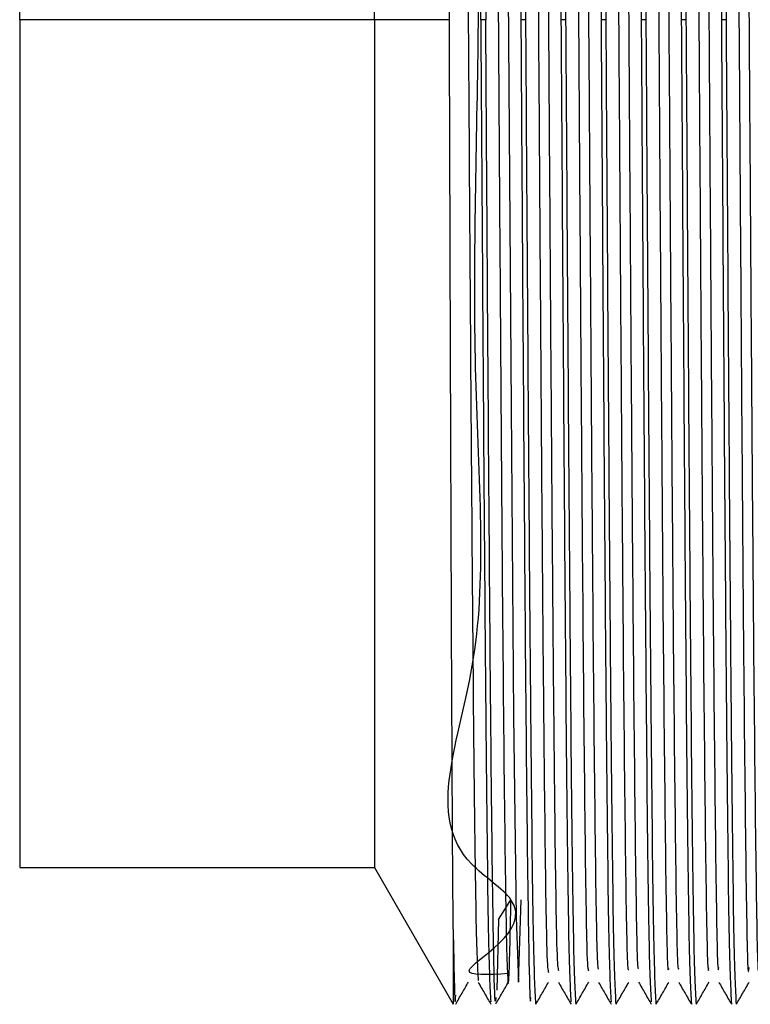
# Model space of a CAD drawing. Header units: millimetres. Extents: x 136 to 282, y 74 to 207.
# Tile 14 of 23: x 136.09 to 138.44, y 139.65 to 142.81. Entities that reach past the tile are written whole.
import ezdxf

# ---------------------------------------------------------------- set-up
doc = ezdxf.new("R2010")
doc.units = ezdxf.units.MM

msp = doc.modelspace()

# ---------------------------------------------------------------- linework, layer by layer
at = {"color": 7, "linetype": 'Continuous', "lineweight": 25}
for p, q in [((136.09, 142.8141), (136.09, 145.5391)), ((137.231, 142.8141), (137.231, 145.5391)), ((137.231, 142.8141), (136.09, 142.8141)), ((136.09, 142.8141), (136.09, 140.0891)), ((137.231, 142.8141), (137.231, 140.0891)), ((137.4721, 142.8141), (137.231, 142.8141)), ((137.589, 142.8141), (137.5729, 142.8141)), ((137.718, 142.8141), (137.7019, 142.8141)), ((137.847, 142.8141), (137.8309, 142.8141)), ((137.976, 142.8141), (137.9599, 142.8141)), ((138.105, 142.8141), (138.0889, 142.8141)), ((138.234, 142.8141), (138.2179, 142.8141)), ((138.363, 142.8141), (138.3469, 142.8141)), ((136.09, 140.0891), (137.231, 140.0891)), ((137.231, 140.0891), (137.4842, 139.6505)), ((137.6298, 139.9223), (137.6247, 139.6956)), ((137.4842, 139.8913), (137.4842, 139.6505))]:
    msp.add_line(p, q, dxfattribs=at)
at = {"color": 7, "linetype": 'Continuous', "lineweight": 25, "flags": 128}
for points in [[(137.6292, 145.892), (137.6298, 145.9074), (137.6379, 145.6498), (137.646, 144.9588), (137.654, 143.94), (137.6621, 142.7492), (137.6702, 141.5683), (137.6783, 140.5778), (137.6863, 139.9291), (137.6944, 139.7213), (137.7025, 139.9862), (137.7025, 139.9862)], [(137.6298, 139.9224), (137.65, 139.9543), (137.6701, 139.9862)]]:
    msp.add_lwpolyline(points, dxfattribs=at)
at = {"color": 7, "linetype": 'Continuous', "lineweight": 25}
for points, knots in [([(137.6694, 145.9706), (137.6695, 145.973), (137.6723, 146.0578), (137.6777, 145.7777), (137.6858, 145.1187), (137.6938, 144.0539), (137.6992, 143.2274), (137.7019, 142.8141)], [0, 0, 0, 0, 0.00726, 0.255445, 0.50363, 0.751815, 1, 1, 1, 1]), ([(137.7984, 145.9701), (137.7985, 145.9727), (137.8013, 146.0578), (137.8067, 145.7778), (137.8148, 145.1187), (137.8228, 144.0539), (137.8282, 143.2274), (137.8309, 142.8141)], [0, 0, 0, 0, 0.00778, 0.255835, 0.50389, 0.751945, 1, 1, 1, 1]), ([(137.9274, 145.9697), (137.9275, 145.9725), (137.9303, 146.0578), (137.9357, 145.7779), (137.9438, 145.1187), (137.9518, 144.0539), (137.9572, 143.2274), (137.9599, 142.8141)], [0, 0, 0, 0, 0.008175, 0.256131, 0.504088, 0.752044, 1, 1, 1, 1]), ([(138.0564, 145.9701), (138.0565, 145.9727), (138.0593, 146.0578), (138.0647, 145.7778), (138.0728, 145.1187), (138.0808, 144.0539), (138.0862, 143.2274), (138.0889, 142.8141)], [0, 0, 0, 0, 0.007792, 0.255844, 0.503896, 0.751948, 1, 1, 1, 1]), ([(137.5729, 142.8141), (137.5711, 143.0988), (137.5674, 143.6683), (137.5618, 144.4601), (137.5563, 145.1343), (137.5507, 145.6344), (137.5454, 145.9381), (137.542, 145.9557), (137.5404, 145.9638)], [0, 0, 0, 0, 0.170584, 0.341168, 0.511752, 0.682336, 0.85292, 1, 1, 1, 1]), ([(137.718, 142.8141), (137.7153, 143.2287), (137.71, 144.0577), (137.7019, 145.1034), (137.6938, 145.835), (137.6885, 145.9301), (137.6858, 145.9776)], [0, 0, 0, 0, 0.250012, 0.500023, 0.750034, 1, 1, 1, 1]), ([(137.847, 142.8141), (137.8443, 143.2287), (137.839, 144.0577), (137.8309, 145.1034), (137.8228, 145.835), (137.8175, 145.9301), (137.8148, 145.9776)], [0, 0, 0, 0, 0.250012, 0.500023, 0.750034, 1, 1, 1, 1]), ([(137.976, 142.8141), (137.9733, 143.2287), (137.968, 144.0577), (137.9599, 145.1034), (137.9518, 145.835), (137.9465, 145.9301), (137.9438, 145.9776)], [0, 0, 0, 0, 0.250012, 0.500023, 0.750034, 1, 1, 1, 1]), ([(138.234, 142.8141), (138.2313, 143.2287), (138.226, 144.0577), (138.2179, 145.1034), (138.2098, 145.835), (138.2045, 145.9301), (138.2018, 145.9776)], [0, 0, 0, 0, 0.2500115, 0.500023, 0.7500345, 1, 1, 1, 1]), ([(138.3147, 145.9776), (138.3173, 145.9301), (138.3227, 145.835), (138.3308, 145.1034), (138.3388, 144.0577), (138.3442, 143.2287), (138.3469, 142.8141)], [0, 0, 0, 0, 0.249949, 0.499966, 0.749983, 1, 1, 1, 1]), ([(138.363, 142.8141), (138.3603, 143.2287), (138.355, 144.0577), (138.3469, 145.1034), (138.3388, 145.835), (138.3335, 145.9301), (138.3308, 145.9776)], [0, 0, 0, 0, 0.2500115, 0.500023, 0.7500345, 1, 1, 1, 1]), ([(137.5571, 145.9606), (137.559, 145.9392), (137.5631, 145.8935), (137.5694, 145.4398), (137.5759, 144.7322), (137.5825, 143.8231), (137.5868, 143.1504), (137.589, 142.8141)], [0, 0, 0, 0, 0.18049, 0.385367, 0.590245, 0.795122, 1, 1, 1, 1]), ([(137.6617, 139.7489), (137.5971, 139.7446), (137.4228, 139.733), (137.8143, 139.9191), (137.3622, 140.1933), (137.6204, 140.7291), (137.5381, 141.641), (137.5691, 142.7014), (137.5698, 143.7721), (137.5786, 144.7311), (137.5852, 145.4648), (137.5924, 145.8872), (137.5994, 145.9487), (137.6065, 145.6421), (137.6135, 145.0034), (137.6206, 144.1076), (137.6277, 143.0599), (137.6348, 141.9833), (137.6418, 141.0046), (137.6489, 140.2368), (137.656, 139.778), (137.663, 139.652), (137.6678, 139.8748), (137.6701, 139.9862)], [0, 0, 0, 0, 0.0231961, 0.0625774, 0.0766008, 0.127902, 0.1792035, 0.2305049, 0.2818062, 0.3331073, 0.3844081, 0.4357087, 0.487009, 0.538309, 0.5896086, 0.640908, 0.6922072, 0.7435062, 0.7948051, 0.8461039, 0.8974027, 0.9487018, 1, 1, 1, 1]), ([(137.5005, 145.9078), (137.5032, 145.8589), (137.5086, 145.7611), (137.5167, 145.0374), (137.5248, 144.0076), (137.5329, 142.787), (137.5409, 141.5704), (137.549, 140.5529), (137.557, 139.8515), (137.5623, 139.7679), (137.5649, 139.7267)], [0, 0, 0, 0, 0.125441, 0.2508831, 0.3763264, 0.501771, 0.6272169, 0.752664, 0.8781122, 1, 1, 1, 1]), ([(137.7263, 145.879), (137.7268, 145.8872), (137.7296, 145.9394), (137.7349, 145.6669), (137.7421, 145.0704), (137.7492, 144.1671), (137.7564, 143.1082), (137.7636, 142.0121), (137.7708, 141.0109), (137.778, 140.2399), (137.7847, 139.7742), (137.7889, 139.7592), (137.7908, 139.7526)], [0, 0, 0, 0, 0.020822, 0.132284, 0.243746, 0.355207, 0.466667, 0.578127, 0.689586, 0.801044, 0.912502, 1, 1, 1, 1]), ([(137.7581, 145.872), (137.7587, 145.8838), (137.7617, 145.942), (137.7671, 145.6692), (137.7743, 145.0698), (137.7815, 144.1672), (137.7887, 143.1081), (137.7959, 142.0122), (137.8031, 141.0106), (137.8103, 140.2408), (137.8168, 139.7819), (137.8209, 139.7656), (137.8226, 139.7588)], [0, 0, 0, 0, 0.028209, 0.139669, 0.251128, 0.362587, 0.474046, 0.585503, 0.69696, 0.808416, 0.919872, 1, 1, 1, 1]), ([(137.8553, 145.8727), (137.8559, 145.8823), (137.8589, 145.9311), (137.8643, 145.6431), (137.8714, 145.0268), (137.8786, 144.1121), (137.8858, 143.0476), (137.893, 141.9535), (137.9002, 140.961), (137.9074, 140.2061), (137.9139, 139.7636), (137.9181, 139.7596), (137.9198, 139.7578)], [0, 0, 0, 0, 0.02724, 0.138669, 0.250099, 0.36153, 0.472962, 0.584394, 0.695826, 0.807258, 0.91869, 1, 1, 1, 1]), ([(137.4721, 142.8141), (137.4709, 143.1732), (137.4686, 143.8908), (137.4651, 144.842), (137.4615, 145.5364), (137.4585, 145.9104), (137.4567, 145.8909), (137.456, 145.8839)], [0, 0, 0, 0, 0.219522, 0.438617, 0.657284, 0.875524, 1, 1, 1, 1]), ([(137.8871, 145.8672), (137.8879, 145.88), (137.891, 145.9343), (137.8965, 145.6452), (137.9037, 145.0263), (137.9109, 144.1122), (137.9181, 143.0475), (137.9253, 141.9536), (137.9325, 140.9607), (137.9397, 140.2071), (137.9461, 139.7708), (137.95, 139.765), (137.9516, 139.7627)], [0, 0, 0, 0, 0.034586, 0.146013, 0.257442, 0.368871, 0.4803, 0.59173, 0.70316, 0.814591, 0.926021, 1, 1, 1, 1]), ([(137.9843, 145.8679), (137.985, 145.8781), (137.9881, 145.9224), (137.9937, 145.6179), (138.0008, 144.9824), (138.008, 144.0565), (138.0152, 142.9868), (138.0224, 141.8953), (138.0296, 140.9119), (138.0368, 140.1735), (138.0432, 139.7537), (138.0472, 139.7598), (138.0488, 139.7622)], [0, 0, 0, 0, 0.033292, 0.144762, 0.256231, 0.367701, 0.479171, 0.590641, 0.702112, 0.813583, 0.925055, 1, 1, 1, 1]), ([(138.0161, 145.8638), (138.017, 145.8769), (138.0203, 145.9262), (138.0259, 145.6198), (138.0331, 144.9819), (138.0403, 144.0566), (138.0475, 142.9868), (138.0547, 141.8954), (138.0619, 140.9116), (138.0691, 140.1746), (138.0753, 139.7604), (138.0792, 139.7642), (138.0806, 139.7657)], [0, 0, 0, 0, 0.040594, 0.15206, 0.263527, 0.374994, 0.486461, 0.597929, 0.709397, 0.820865, 0.932334, 1, 1, 1, 1]), ([(138.2423, 145.8618), (138.2433, 145.8714), (138.2467, 145.9044), (138.2524, 145.5642), (138.2596, 144.8914), (138.2668, 143.9439), (138.274, 142.8651), (138.2812, 141.7798), (138.2884, 140.8157), (138.2956, 140.1113), (138.3017, 139.7344), (138.3055, 139.7585), (138.3068, 139.7672)], [0, 0, 0, 0, 0.045509, 0.156978, 0.268446, 0.379914, 0.491383, 0.602851, 0.714319, 0.825789, 0.937258, 1, 1, 1, 1]), ([(138.2741, 145.8604), (138.2753, 145.8723), (138.2788, 145.9092), (138.2847, 145.5657), (138.2919, 144.891), (138.2991, 143.9441), (138.3063, 142.8651), (138.3135, 141.7798), (138.3207, 140.8153), (138.3279, 140.1126), (138.3338, 139.7399), (138.3374, 139.7609), (138.3386, 139.7679)], [0, 0, 0, 0, 0.052694, 0.164158, 0.275623, 0.387087, 0.498551, 0.610015, 0.72148, 0.832945, 0.944411, 1, 1, 1, 1]), ([(138.3713, 145.8606), (138.3724, 145.8689), (138.3759, 145.895), (138.3818, 145.5356), (138.389, 144.8449), (138.3962, 143.8871), (138.4034, 142.8043), (138.4106, 141.7225), (138.4178, 140.7686), (138.425, 140.0818), (138.431, 139.725), (138.4346, 139.7571), (138.4358, 139.768)], [0, 0, 0, 0, 0.051567, 0.163014, 0.274461, 0.385908, 0.497353, 0.608798, 0.720243, 0.831686, 0.943129, 1, 1, 1, 1]), ([(138.4031, 145.8606), (138.4044, 145.8708), (138.4081, 145.9003), (138.4141, 145.5371), (138.4213, 144.8446), (138.4285, 143.8872), (138.4357, 142.8042), (138.4429, 141.7226), (138.4501, 140.7682), (138.4572, 140.0832), (138.4631, 139.73), (138.4666, 139.7586), (138.4676, 139.7674)], [0, 0, 0, 0, 0.058702, 0.17015, 0.281597, 0.393044, 0.50449, 0.615935, 0.72738, 0.838824, 0.950267, 1, 1, 1, 1]), ([(138.105, 142.8141), (138.1025, 143.206), (138.0975, 143.9898), (138.0924, 144.6214), (138.0899, 144.9372)], [0, 0, 0, 0, 0.5, 1, 1, 1, 1]), ([(138.2028, 144.9372), (138.2053, 144.6214), (138.2104, 143.9898), (138.2154, 143.206), (138.2179, 142.8141)], [0, 0, 0, 0, 0.5, 1, 1, 1, 1]), ([(138.1302, 144.8902), (138.1326, 144.5979), (138.1374, 144.0131), (138.1446, 142.9226), (138.1518, 141.8382), (138.159, 140.8631), (138.1662, 140.1418), (138.1725, 139.7437), (138.1763, 139.7592), (138.1778, 139.7652)], [0, 0, 0, 0, 0.151087, 0.302174, 0.453262, 0.604351, 0.755441, 0.90653, 1, 1, 1, 1]), ([(138.1625, 144.8903), (138.1649, 144.5979), (138.1697, 144.0131), (138.1769, 142.9226), (138.1841, 141.8383), (138.1913, 140.8627), (138.1985, 140.143), (138.2046, 139.7498), (138.2083, 139.7627), (138.2096, 139.7672)], [0, 0, 0, 0, 0.152581, 0.305162, 0.457744, 0.610327, 0.76291, 0.915494, 1, 1, 1, 1]), ([(137.4842, 139.8913), (137.4832, 140.0362), (137.4812, 140.3256), (137.4782, 141.0396), (137.4751, 141.8861), (137.4731, 142.5049), (137.4721, 142.8141)], [0, 0, 0, 0, 0.2506229, 0.5008305, 0.7506228, 1, 1, 1, 1]), ([(137.5729, 142.8141), (137.5756, 142.3995), (137.581, 141.5704), (137.589, 140.5252), (137.597, 139.7991), (137.6023, 139.7045), (137.6049, 139.658)], [0, 0, 0, 0, 0.251947, 0.503893, 0.75584, 1, 1, 1, 1]), ([(137.6213, 139.6717), (137.6207, 139.6658), (137.6185, 139.6412), (137.6145, 139.7969), (137.6094, 140.1323), (137.6043, 140.6462), (137.5992, 141.2897), (137.5941, 142.0279), (137.5907, 142.552), (137.589, 142.8141)], [0, 0, 0, 0, 0.050507, 0.208756, 0.367004, 0.525253, 0.683502, 0.841751, 1, 1, 1, 1]), ([(137.7019, 142.8141), (137.7036, 142.552), (137.707, 142.0279), (137.7121, 141.2897), (137.7172, 140.6462), (137.7223, 140.1323), (137.7274, 139.797), (137.7313, 139.6413), (137.7336, 139.6658), (137.7341, 139.6717)], [0, 0, 0, 0, 0.158297, 0.316595, 0.474892, 0.63319, 0.791487, 0.949785, 1, 1, 1, 1]), ([(137.7503, 139.6506), (137.7476, 139.6981), (137.7422, 139.7932), (137.7342, 140.5248), (137.7261, 141.5705), (137.7207, 142.3996), (137.718, 142.8141)], [0, 0, 0, 0, 0.249949, 0.499966, 0.749983, 1, 1, 1, 1]), ([(137.8309, 142.8141), (137.8336, 142.3995), (137.839, 141.5704), (137.847, 140.5252), (137.855, 139.7992), (137.8603, 139.7047), (137.8629, 139.6581)], [0, 0, 0, 0, 0.251988, 0.503977, 0.755965, 1, 1, 1, 1]), ([(137.8793, 139.6506), (137.8766, 139.6981), (137.8712, 139.7932), (137.8632, 140.5248), (137.8551, 141.5705), (137.8497, 142.3996), (137.847, 142.8141)], [0, 0, 0, 0, 0.249949, 0.499966, 0.749983, 1, 1, 1, 1]), ([(137.9599, 142.8141), (137.9626, 142.3995), (137.968, 141.5704), (137.976, 140.5252), (137.984, 139.7991), (137.9893, 139.7046), (137.9919, 139.658)], [0, 0, 0, 0, 0.251959, 0.503919, 0.755878, 1, 1, 1, 1]), ([(138.0083, 139.6506), (138.0056, 139.6981), (138.0002, 139.7932), (137.9922, 140.5248), (137.9841, 141.5705), (137.9787, 142.3996), (137.976, 142.8141)], [0, 0, 0, 0, 0.249949, 0.499966, 0.749983, 1, 1, 1, 1]), ([(138.0889, 142.8141), (138.0916, 142.3995), (138.097, 141.5704), (138.105, 140.5252), (138.113, 139.7994), (138.1183, 139.7048), (138.1209, 139.6583)], [0, 0, 0, 0, 0.25204, 0.504079, 0.756119, 1, 1, 1, 1]), ([(138.1373, 139.6506), (138.1346, 139.6981), (138.1292, 139.7932), (138.1212, 140.5248), (138.1131, 141.5705), (138.1077, 142.3996), (138.105, 142.8141)], [0, 0, 0, 0, 0.249949, 0.499966, 0.749983, 1, 1, 1, 1]), ([(138.2179, 142.8141), (138.2206, 142.3996), (138.226, 141.5705), (138.234, 140.5248), (138.2421, 139.7932), (138.2475, 139.6981), (138.2502, 139.6506)], [0, 0, 0, 0, 0.250012, 0.500023, 0.750034, 1, 1, 1, 1]), ([(138.2663, 139.6506), (138.2636, 139.6981), (138.2582, 139.7932), (138.2502, 140.5248), (138.2421, 141.5705), (138.2367, 142.3996), (138.234, 142.8141)], [0, 0, 0, 0, 0.249949, 0.499966, 0.749983, 1, 1, 1, 1]), ([(138.3469, 142.8141), (138.3496, 142.3996), (138.355, 141.5705), (138.363, 140.5248), (138.3711, 139.7932), (138.3765, 139.6981), (138.3792, 139.6506)], [0, 0, 0, 0, 0.250012, 0.500023, 0.750034, 1, 1, 1, 1]), ([(138.3953, 139.6506), (138.3926, 139.6981), (138.3872, 139.7932), (138.3792, 140.5248), (138.3711, 141.5705), (138.3657, 142.3996), (138.363, 142.8141)], [0, 0, 0, 0, 0.249949, 0.499966, 0.749983, 1, 1, 1, 1]), ([(137.4842, 139.8913), (137.4864, 139.7708), (137.4891, 139.6225), (137.4918, 139.67), (137.4923, 139.6789)], [0, 0, 0, 0, 0.813037, 1, 1, 1, 1]), ([(137.4922, 139.6503), (137.499, 139.6621), (137.5126, 139.6856), (137.5262, 139.7092), (137.533, 139.7209)], [0, 0, 0, 0, 0.500024, 1, 1, 1, 1]), ([(137.5644, 139.7209), (137.5712, 139.7091), (137.5848, 139.6855), (137.5984, 139.6619), (137.6053, 139.6502)], [0, 0, 0, 0, 0.5, 1, 1, 1, 1]), ([(137.6215, 139.6512), (137.6283, 139.663), (137.6419, 139.6865), (137.6555, 139.7101), (137.6623, 139.7219)], [0, 0, 0, 0, 0.500023, 1, 1, 1, 1]), ([(137.75, 139.6501), (137.7569, 139.6619), (137.7705, 139.6855), (137.7842, 139.7092), (137.791, 139.721)], [0, 0, 0, 0, 0.499976, 1, 1, 1, 1]), ([(137.8224, 139.7211), (137.8292, 139.7092), (137.8429, 139.6856), (137.8565, 139.6619), (137.8633, 139.6501)], [0, 0, 0, 0, 0.499977, 1, 1, 1, 1]), ([(137.879, 139.6501), (137.8859, 139.6619), (137.8995, 139.6855), (137.9132, 139.7092), (137.92, 139.721)], [0, 0, 0, 0, 0.500024, 1, 1, 1, 1]), ([(137.9514, 139.7211), (137.9582, 139.7093), (137.9719, 139.6856), (137.9855, 139.662), (137.9923, 139.6501)], [0, 0, 0, 0, 0.500022, 1, 1, 1, 1]), ([(138.008, 139.6499), (138.0149, 139.6618), (138.0285, 139.6854), (138.0422, 139.7091), (138.049, 139.7209)], [0, 0, 0, 0, 0.5, 1, 1, 1, 1]), ([(138.0804, 139.721), (138.0872, 139.7092), (138.1009, 139.6855), (138.1145, 139.6619), (138.1213, 139.6501)], [0, 0, 0, 0, 0.500023, 1, 1, 1, 1]), ([(138.137, 139.6501), (138.1439, 139.6619), (138.1575, 139.6856), (138.1712, 139.7092), (138.178, 139.721)], [0, 0, 0, 0, 0.500023, 1, 1, 1, 1]), ([(138.2094, 139.7211), (138.2162, 139.7093), (138.2298, 139.6857), (138.2434, 139.6621), (138.2503, 139.6503)], [0, 0, 0, 0, 0.499999, 1, 1, 1, 1]), ([(138.266, 139.65), (138.2729, 139.6618), (138.2865, 139.6855), (138.3002, 139.7091), (138.307, 139.7209)], [0, 0, 0, 0, 0.499976, 1, 1, 1, 1]), ([(138.3384, 139.721), (138.3452, 139.7092), (138.3588, 139.6856), (138.3724, 139.662), (138.3793, 139.6502)], [0, 0, 0, 0, 0.4999772, 1, 1, 1, 1]), ([(138.3951, 139.65), (138.4019, 139.6618), (138.4155, 139.6855), (138.4292, 139.7091), (138.436, 139.721)], [0, 0, 0, 0, 0.5, 1, 1, 1, 1])]:
    msp.add_open_spline(points, degree=3, knots=knots, dxfattribs=at)

doc.saveas('drawing.dxf')
